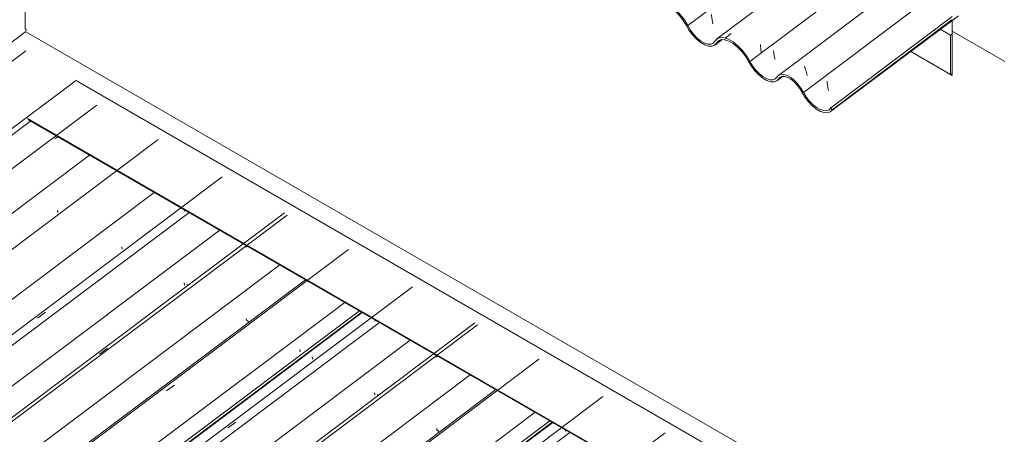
# Model space of a CAD drawing. Header units: metres. Extents: x -16.8 to 29.9, y -11.9 to 37.1.
# Tile 131 of 202: x 20.811 to 22.861, y -4.815 to -3.952. Entities that reach past the tile are written whole.
import ezdxf

# ---------------------------------------------------------------- set-up
doc = ezdxf.new("R2010")
doc.units = ezdxf.units.M
for name, color, linetype, lineweight in [('A-GLAZ-CWMG', 7, 'Continuous', 5), ('A-ROOF-OTLN', 7, 'Continuous', 5), ('A-WALL', 7, 'Continuous', 5), ('I-WALL', 7, 'Continuous', 5)]:
    doc.layers.add(name, color=color, linetype=linetype, lineweight=lineweight)

# ---------------------------------------------------------------- blocks, each defined once
blk = doc.blocks.new('FP_674-ISO_04')
at = {"layer": 'A-GLAZ-CWMG'}
blk.add_line((4.5656, -4.1297), (2.508, -5.6741), dxfattribs=at)
at = {"layer": 'A-GLAZ-CWMG', "color": 9, "true_color": 0xc0c0c0}
blk.add_line((4.4783, -4.2002), (4.4845, -4.1957), dxfattribs=at)
blk = doc.blocks.new('FP_675-ISO_04')
at = {"layer": 'A-GLAZ-CWMG', "color": 9, "true_color": 0xc0c0c0}
for p, q in [((4.4834, -4.349), (4.4836, -4.3496)), ((4.4836, -4.3496), (4.4838, -4.3502)), ((4.4838, -4.3502), (4.484, -4.3507)), ((4.484, -4.3507), (4.4841, -4.3511)), ((4.4841, -4.3511), (4.4842, -4.3516)), ((4.4842, -4.3516), (4.4844, -4.3519)), ((4.4844, -4.3519), (4.4844, -4.3523)), ((4.4844, -4.3523), (4.4845, -4.3526)), ((4.4845, -4.3526), (4.4845, -4.3529)), ((4.4845, -4.3529), (4.4846, -4.3531)), ((4.4846, -4.3531), (4.4845, -4.3533)), ((4.4845, -4.3533), (4.4845, -4.3535)), ((4.4845, -4.3535), (4.4845, -4.3536))]:
    blk.add_line(p, q, dxfattribs=at)
blk = doc.blocks.new('FP_676-ISO_04')
at = {"layer": 'A-GLAZ-CWMG'}
blk.add_line((4.6936, -4.2013), (2.6359, -5.7457), dxfattribs=at)
blk = doc.blocks.new('FP_677-ISO_04')
at = {"layer": 'A-GLAZ-CWMG', "color": 9, "true_color": 0xc0c0c0}
for p, q in [((4.6174, -4.4254), (4.6176, -4.426)), ((4.6176, -4.426), (4.6178, -4.4265)), ((4.6178, -4.4265), (4.6179, -4.427)), ((4.6179, -4.427), (4.6181, -4.4275)), ((4.6181, -4.4275), (4.6182, -4.4279)), ((4.6182, -4.4279), (4.6183, -4.4283)), ((4.6183, -4.4283), (4.6184, -4.4287)), ((4.6184, -4.4287), (4.6185, -4.429)), ((4.6185, -4.4297), (4.6184, -4.4298)), ((4.6184, -4.4298), (4.6184, -4.43)), ((4.6185, -4.429), (4.6185, -4.4292)), ((4.6185, -4.4292), (4.6185, -4.4295)), ((4.6185, -4.4295), (4.6185, -4.4297))]:
    blk.add_line(p, q, dxfattribs=at)
blk = doc.blocks.new('FP_678-ISO_04')
at = {"layer": 'A-GLAZ-CWMG'}
blk.add_line((4.8267, -4.2791), (2.769, -5.8235), dxfattribs=at)
at = {"layer": 'A-GLAZ-CWMG', "color": 9, "true_color": 0xc0c0c0}
for p, q in [((4.7473, -4.3509), (4.7499, -4.3489)), ((4.4419, -4.5732), (4.4587, -4.561))]:
    blk.add_line(p, q, dxfattribs=at)
blk = doc.blocks.new('FP_679-ISO_04')
at = {"layer": 'A-GLAZ-CWMG', "color": 9, "true_color": 0xc0c0c0}
for p, q in [((4.7474, -4.5002), (4.7476, -4.5008)), ((4.7476, -4.5008), (4.7478, -4.5013)), ((4.7478, -4.5013), (4.748, -4.5018)), ((4.748, -4.5018), (4.7481, -4.5023)), ((4.7481, -4.5023), (4.7482, -4.5027)), ((4.7482, -4.5027), (4.7483, -4.5031)), ((4.7483, -4.5031), (4.7484, -4.5035)), ((4.7484, -4.5035), (4.7485, -4.5038)), ((4.7485, -4.5046), (4.7484, -4.5048)), ((4.7485, -4.5038), (4.7485, -4.5041)), ((4.7485, -4.5041), (4.7485, -4.5043)), ((4.7485, -4.5043), (4.7485, -4.5045)), ((4.7485, -4.5045), (4.7485, -4.5046))]:
    blk.add_line(p, q, dxfattribs=at)
blk = doc.blocks.new('FP_680-ISO_04')
at = {"layer": 'A-GLAZ-CWMG'}
blk.add_line((4.9566, -4.3542), (2.8989, -5.8986), dxfattribs=at)
at = {"layer": 'A-GLAZ-CWMG', "color": 9, "true_color": 0xc0c0c0}
for p, q in [((4.8764, -4.4258), (4.8793, -4.4236)), ((4.5711, -4.6483), (4.5879, -4.636))]:
    blk.add_line(p, q, dxfattribs=at)
blk = doc.blocks.new('FP_681-ISO_04')
at = {"layer": 'A-GLAZ-CWMG', "color": 9, "true_color": 0xc0c0c0}
for p, q in [((4.8768, -4.5747), (4.877, -4.5753)), ((4.877, -4.5753), (4.8772, -4.5758)), ((4.8772, -4.5758), (4.8773, -4.5763)), ((4.8773, -4.5763), (4.8775, -4.5768)), ((4.8775, -4.5768), (4.8776, -4.5772)), ((4.8776, -4.5772), (4.8777, -4.5776)), ((4.8777, -4.5776), (4.8778, -4.5779)), ((4.8778, -4.5779), (4.8778, -4.5782)), ((4.8778, -4.5782), (4.8779, -4.5785)), ((4.8779, -4.5789), (4.8778, -4.5791)), ((4.8778, -4.5791), (4.8778, -4.5792)), ((4.8779, -4.5785), (4.8779, -4.5788)), ((4.8779, -4.5788), (4.8779, -4.5789))]:
    blk.add_line(p, q, dxfattribs=at)
blk = doc.blocks.new('FP_682-ISO_04')
at = {"layer": 'A-GLAZ-CWMG'}
blk.add_line((5.0004, -4.4935), (3.0271, -5.9746), dxfattribs=at)
blk = doc.blocks.new('FP_683-ISO_04')
at = {"layer": 'A-GLAZ-CWMG', "color": 9, "true_color": 0xc0c0c0}
for p, q in [((4.9883, -4.6389), (4.9885, -4.6395)), ((4.9885, -4.6395), (4.9887, -4.64)), ((4.9887, -4.64), (4.9889, -4.6405)), ((4.9889, -4.6405), (4.989, -4.641)), ((4.989, -4.641), (4.9892, -4.6414)), ((4.9892, -4.6414), (4.9893, -4.6418)), ((4.9893, -4.6418), (4.9893, -4.6422)), ((4.9893, -4.6422), (4.9894, -4.6425)), ((4.9894, -4.6425), (4.9894, -4.6427)), ((4.9894, -4.6427), (4.9895, -4.643)), ((4.9895, -4.6432), (4.9894, -4.6433)), ((4.9894, -4.6433), (4.9894, -4.6434)), ((4.9895, -4.643), (4.9895, -4.6432)), ((4.2647, -5.187), (4.2634, -5.1877)), ((4.2659, -5.1862), (4.2647, -5.187)), ((4.2672, -5.1854), (4.2659, -5.1862)), ((4.2683, -5.1846), (4.2672, -5.1854)), ((4.2525, -5.192), (4.2511, -5.1924)), ((4.254, -5.1916), (4.2525, -5.192)), ((4.2554, -5.1911), (4.254, -5.1916)), ((4.2568, -5.1907), (4.2554, -5.1911)), ((4.2581, -5.1901), (4.2568, -5.1907)), ((4.2595, -5.1896), (4.2581, -5.1901)), ((4.2608, -5.189), (4.2595, -5.1896)), ((4.2621, -5.1883), (4.2608, -5.189)), ((4.2634, -5.1877), (4.2621, -5.1883))]:
    blk.add_line(p, q, dxfattribs=at)
blk = doc.blocks.new('FP_684-ISO_04')
at = {"layer": 'A-GLAZ-CWMG'}
blk.add_line((3.1355, -6.0501), (5.1185, -4.5617), dxfattribs=at)
blk = doc.blocks.new('Rectangular Mullion - Telha Fibrocimento - Ondulada-1868137-ISO_04')
at = {"layer": 'A-GLAZ-CWMG', "true_color": 0xc0c0c0}
h = blk.add_hatch(dxfattribs=at)
h.set_pattern_fill('FP_72', color=9, style=0, pattern_type=2)
h.set_pattern_definition([(352.943, (3.936, -7.038), (0.5141535, 0.073651), [0.02137, -0.36719, 0.02137, -2.44]), (352.943, (3.936, -7.038), (0.5141535, 0.073651), [-0.40993, -0.36719, 0.02137, -0.75575, -1.295]), (352.943, (3.936, -7.038), (0.5141535, 0.073651), [-1.554, 0.02137, -0.36719, 0.02137, -0.88527]), (352.943, (3.936, -7.038), (0.5141535, 0.073651), [-1.964, -0.23767, 0.02137, -0.62623]), (116.867, (4.128, -6.993), (-0.368394, 0.452577), [0.02347, -0.40317, 0.02347, -2.679]), (116.867, (4.128, -6.993), (-0.368394, 0.452577), [-0.4501, -0.40317, 0.02347, -0.82981, -1.422]), (116.867, (4.128, -6.993), (-0.368394, 0.452577), [-1.707, 0.02347, -0.40317, 0.02347, -0.97202]), (116.867, (4.128, -6.993), (-0.368394, 0.452577), [-2.157, -0.26096, 0.02347, -0.6876]), (239.918, (4.193, -6.726), (-0.1457585, -0.5262284), [0.02116, -0.36351, 0.02116, -2.415]), (239.918, (4.193, -6.726), (-0.1457585, -0.5262284), [-0.40582, -0.36351, 0.02116, -0.74817, -1.282]), (239.918, (4.193, -6.726), (-0.1457585, -0.5262284), [-1.539, 0.02116, -0.36351, 0.02116, -0.87639]), (239.918, (4.193, -6.726), (-0.1457585, -0.5262284), [-1.944, -0.23528, 0.02116, -0.61995])])
h.paths.add_polyline_path([(3.1389, -6.0462), (5.1175, -4.5611), (5.1126, -4.5583), (3.1359, -6.0419)])
at = {"layer": 'A-GLAZ-CWMG'}
for p, q in [((2.573, -5.7178), (4.5504, -4.2337)), ((2.7081, -5.7958), (4.6854, -4.3117)), ((3.1359, -6.0419), (5.1126, -4.5583)), ((3.1389, -6.0462), (5.1175, -4.5611))]:
    blk.add_line(p, q, dxfattribs=at)
for name in ['FP_674-ISO_04', 'FP_676-ISO_04', 'FP_678-ISO_04', 'FP_675-ISO_04', 'FP_680-ISO_04', 'FP_677-ISO_04', 'FP_682-ISO_04', 'FP_679-ISO_04', 'FP_684-ISO_04', 'FP_681-ISO_04', 'FP_683-ISO_04']:
    blk.add_blockref(name, (0, 0), dxfattribs=at)
blk = doc.blocks.new('FP_692-ISO_04')
at = {"layer": 'A-GLAZ-CWMG'}
blk.add_line((4.7576, -4.3537), (2.784, -5.835), dxfattribs=at)
blk = doc.blocks.new('FP_693-ISO_04')
at = {"layer": 'A-GLAZ-CWMG', "color": 9, "true_color": 0xc0c0c0}
for p, q in [((4.7537, -4.5027), (4.7539, -4.5032)), ((4.7539, -4.5032), (4.7541, -4.5038)), ((4.7541, -4.5038), (4.7543, -4.5043)), ((4.7543, -4.5043), (4.7545, -4.5048)), ((4.7545, -4.5048), (4.7546, -4.5052)), ((4.7546, -4.5052), (4.7547, -4.5056))]:
    blk.add_line(p, q, dxfattribs=at)
blk = doc.blocks.new('FP_694-ISO_04')
at = {"layer": 'A-GLAZ-CWMG'}
blk.add_line((4.9621, -4.3586), (2.9044, -5.903), dxfattribs=at)
blk = doc.blocks.new('FP_695-ISO_04')
at = {"layer": 'A-GLAZ-CWMG', "color": 9, "true_color": 0xc0c0c0}
for p, q in [((4.8799, -4.578), (4.8801, -4.5785)), ((4.8801, -4.5785), (4.8803, -4.5791)), ((4.8803, -4.5791), (4.8805, -4.5796)), ((4.8805, -4.5796), (4.8806, -4.5801)), ((4.8806, -4.5801), (4.8807, -4.5805)), ((4.8807, -4.5805), (4.8808, -4.5809)), ((4.8808, -4.5809), (4.8809, -4.5812)), ((4.8809, -4.5812), (4.881, -4.5815)), ((4.881, -4.5824), (4.8809, -4.5825)), ((4.881, -4.5815), (4.881, -4.5818)), ((4.881, -4.5818), (4.881, -4.582)), ((4.881, -4.582), (4.881, -4.5822)), ((4.881, -4.5822), (4.881, -4.5824))]:
    blk.add_line(p, q, dxfattribs=at)
blk = doc.blocks.new('FP_696-ISO_04')
at = {"layer": 'A-GLAZ-CWMG'}
blk.add_line((5.0901, -4.4302), (3.0324, -5.9746), dxfattribs=at)
at = {"layer": 'A-GLAZ-CWMG', "color": 9, "true_color": 0xc0c0c0}
blk.add_line((4.7106, -4.7249), (4.7275, -4.7127), dxfattribs=at)
blk = doc.blocks.new('FP_697-ISO_04')
at = {"layer": 'A-GLAZ-CWMG', "color": 9, "true_color": 0xc0c0c0}
for p, q in [((5.0139, -4.6543), (5.0141, -4.6549)), ((5.0141, -4.6549), (5.0143, -4.6555)), ((5.0143, -4.6555), (5.0144, -4.656)), ((5.0144, -4.656), (5.0146, -4.6564)), ((5.0146, -4.6564), (5.0147, -4.6569)), ((5.0147, -4.6569), (5.0148, -4.6572)), ((5.0148, -4.6572), (5.0149, -4.6576)), ((5.0149, -4.6576), (5.015, -4.6579)), ((5.015, -4.6586), (5.0149, -4.6587)), ((5.0149, -4.6587), (5.0149, -4.6589)), ((5.015, -4.6579), (5.015, -4.6582)), ((5.015, -4.6582), (5.015, -4.6584)), ((5.015, -4.6584), (5.015, -4.6586))]:
    blk.add_line(p, q, dxfattribs=at)
blk = doc.blocks.new('FP_698-ISO_04')
at = {"layer": 'A-GLAZ-CWMG'}
blk.add_line((5.2232, -4.508), (3.1655, -6.0524), dxfattribs=at)
at = {"layer": 'A-GLAZ-CWMG', "color": 9, "true_color": 0xc0c0c0}
for p, q in [((5.1442, -4.5799), (5.1468, -4.578)), ((4.8386, -4.8021), (4.8554, -4.7898))]:
    blk.add_line(p, q, dxfattribs=at)
blk = doc.blocks.new('FP_699-ISO_04')
at = {"layer": 'A-GLAZ-CWMG', "color": 9, "true_color": 0xc0c0c0}
for p, q in [((5.1439, -4.7292), (5.1441, -4.7297)), ((5.1441, -4.7297), (5.1443, -4.7303)), ((5.1443, -4.7303), (5.1445, -4.7308)), ((5.1445, -4.7308), (5.1446, -4.7312)), ((5.1446, -4.7312), (5.1447, -4.7317)), ((5.1447, -4.7317), (5.1448, -4.7321)), ((5.1448, -4.7321), (5.1449, -4.7324)), ((5.1449, -4.7324), (5.145, -4.7327)), ((5.145, -4.7335), (5.1449, -4.7337)), ((5.145, -4.7327), (5.145, -4.733)), ((5.145, -4.733), (5.145, -4.7332)), ((5.145, -4.7332), (5.145, -4.7334)), ((5.145, -4.7334), (5.145, -4.7335))]:
    blk.add_line(p, q, dxfattribs=at)
blk = doc.blocks.new('FP_700-ISO_04')
at = {"layer": 'A-GLAZ-CWMG'}
blk.add_line((5.3531, -4.5832), (3.2954, -6.1276), dxfattribs=at)
at = {"layer": 'A-GLAZ-CWMG', "color": 9, "true_color": 0xc0c0c0}
blk.add_line((5.2733, -4.6548), (5.2761, -4.6527), dxfattribs=at)
blk = doc.blocks.new('FP_701-ISO_04')
at = {"layer": 'A-GLAZ-CWMG', "color": 9, "true_color": 0xc0c0c0}
for p, q in [((5.2733, -4.8036), (5.2735, -4.8042)), ((5.2735, -4.8042), (5.2737, -4.8047)), ((5.2737, -4.8047), (5.2738, -4.8052)), ((5.2738, -4.8052), (5.274, -4.8057)), ((5.274, -4.8057), (5.2741, -4.8061)), ((5.2741, -4.8061), (5.2742, -4.8065)), ((5.2742, -4.8065), (5.2743, -4.8069)), ((5.2743, -4.8069), (5.2744, -4.8072)), ((5.2744, -4.8079), (5.2743, -4.808)), ((5.2743, -4.808), (5.2743, -4.8081)), ((5.2744, -4.8072), (5.2744, -4.8074)), ((5.2744, -4.8074), (5.2744, -4.8077)), ((5.2744, -4.8077), (5.2744, -4.8079))]:
    blk.add_line(p, q, dxfattribs=at)
blk = doc.blocks.new('FP_702-ISO_04')
at = {"layer": 'A-GLAZ-CWMG'}
blk.add_line((5.3969, -4.7224), (3.4236, -6.2035), dxfattribs=at)
blk = doc.blocks.new('FP_704-ISO_04')
at = {"layer": 'A-GLAZ-CWMG'}
blk.add_line((3.532, -6.279), (5.515, -4.7906), dxfattribs=at)
blk = doc.blocks.new('Rectangular Mullion - Telha Fibrocimento - Ondulada-V687-ISO_04')
at = {"layer": 'A-GLAZ-CWMG', "true_color": 0xc0c0c0}
h = blk.add_hatch(dxfattribs=at)
h.set_pattern_fill('FP_73', color=9, style=0, pattern_type=2)
h.set_pattern_definition([(352.943, (4.106, -6.944), (0.5141535, 0.073651), [0.02137, -0.36719, 0.02137, -2.44]), (352.943, (4.106, -6.944), (0.5141535, 0.073651), [-0.40993, -0.36719, 0.02137, -0.75575, -1.295]), (352.943, (4.106, -6.944), (0.5141535, 0.073651), [-1.554, 0.02137, -0.36719, 0.02137, -0.88527]), (352.943, (4.106, -6.944), (0.5141535, 0.073651), [-1.964, -0.23767, 0.02137, -0.62623]), (116.867, (4.299, -6.899), (-0.368394, 0.452577), [0.02347, -0.40317, 0.02347, -2.679]), (116.867, (4.299, -6.899), (-0.368394, 0.452577), [-0.4501, -0.40317, 0.02347, -0.82981, -1.422]), (116.867, (4.299, -6.899), (-0.368394, 0.452577), [-1.707, 0.02347, -0.40317, 0.02347, -0.97202]), (116.867, (4.299, -6.899), (-0.368394, 0.452577), [-2.157, -0.26096, 0.02347, -0.6876]), (239.918, (4.363, -6.632), (-0.1457585, -0.526228), [0.02116, -0.36351, 0.02116, -2.415]), (239.918, (4.363, -6.632), (-0.1457585, -0.526228), [-0.40582, -0.36351, 0.02116, -0.74817, -1.282]), (239.918, (4.363, -6.632), (-0.1457585, -0.526228), [-1.539, 0.02116, -0.36351, 0.02116, -0.87639]), (239.918, (4.363, -6.632), (-0.1457585, -0.526228), [-1.944, -0.23528, 0.02116, -0.61995])])
h.paths.add_polyline_path([(3.5354, -6.2751), (5.514, -4.7901), (5.5091, -4.7872), (3.5324, -6.2709)])
at = {"layer": 'A-GLAZ-CWMG'}
for p, q in [((2.8444, -5.8745), (4.8217, -4.3904)), ((2.9695, -5.9467), (4.9468, -4.4626)), ((3.1045, -6.0247), (5.0819, -4.5406)), ((3.5324, -6.2709), (5.5091, -4.7872)), ((3.5354, -6.2751), (5.514, -4.7901))]:
    blk.add_line(p, q, dxfattribs=at)
for name in ['FP_692-ISO_04', 'FP_694-ISO_04', 'FP_696-ISO_04', 'FP_693-ISO_04', 'FP_698-ISO_04', 'FP_695-ISO_04', 'FP_700-ISO_04', 'FP_697-ISO_04', 'FP_702-ISO_04', 'FP_699-ISO_04', 'FP_704-ISO_04', 'FP_701-ISO_04']:
    blk.add_blockref(name, (0, 0), dxfattribs=at)
blk = doc.blocks.new('FP_712-ISO_04')
at = {"layer": 'A-GLAZ-CWMG'}
blk.add_line((5.1541, -4.5826), (3.1805, -6.0639), dxfattribs=at)
blk = doc.blocks.new('FP_713-ISO_04')
at = {"layer": 'A-GLAZ-CWMG', "color": 9, "true_color": 0xc0c0c0}
for p, q in [((5.1502, -4.7316), (5.1504, -4.7322)), ((5.1504, -4.7322), (5.1506, -4.7327)), ((5.1506, -4.7327), (5.1508, -4.7332)), ((5.1508, -4.7332), (5.1509, -4.7337)), ((5.1509, -4.7337), (5.1511, -4.7341)), ((5.1511, -4.7341), (5.1512, -4.7345))]:
    blk.add_line(p, q, dxfattribs=at)
blk = doc.blocks.new('FP_714-ISO_04')
at = {"layer": 'A-GLAZ-CWMG'}
blk.add_line((5.3586, -4.5875), (3.3009, -6.1319), dxfattribs=at)
blk = doc.blocks.new('FP_715-ISO_04')
at = {"layer": 'A-GLAZ-CWMG', "color": 9, "true_color": 0xc0c0c0}
for p, q in [((5.2764, -4.8069), (5.2766, -4.8075)), ((5.2766, -4.8075), (5.2768, -4.808)), ((5.2768, -4.808), (5.277, -4.8085)), ((5.277, -4.8085), (5.2771, -4.809)), ((5.2771, -4.809), (5.2772, -4.8094)), ((5.2772, -4.8094), (5.2773, -4.8098)), ((5.2773, -4.8098), (5.2774, -4.8102)), ((5.2774, -4.8102), (5.2775, -4.8105)), ((5.2775, -4.8113), (5.2774, -4.8114)), ((5.2775, -4.8105), (5.2775, -4.8107)), ((5.2775, -4.8107), (5.2775, -4.811)), ((5.2775, -4.811), (5.2775, -4.8112)), ((5.2775, -4.8112), (5.2775, -4.8113))]:
    blk.add_line(p, q, dxfattribs=at)
blk = doc.blocks.new('FP_716-ISO_04')
at = {"layer": 'A-GLAZ-CWMG'}
blk.add_line((5.4865, -4.6591), (3.4289, -6.2035), dxfattribs=at)
blk = doc.blocks.new('FP_718-ISO_04')
at = {"layer": 'A-GLAZ-CWMG'}
blk.add_line((5.6197, -4.7369), (3.562, -6.2813), dxfattribs=at)
at = {"layer": 'A-GLAZ-CWMG', "color": 9, "true_color": 0xc0c0c0}
blk.add_line((5.5412, -4.8089), (5.5436, -4.8071), dxfattribs=at)
blk = doc.blocks.new('FP_720-ISO_04')
at = {"layer": 'A-GLAZ-CWMG'}
blk.add_line((5.7495, -4.8121), (3.6919, -6.3565), dxfattribs=at)
blk = doc.blocks.new('Rectangular Mullion - Telha Fibrocimento - Ondulada-V707-ISO_04')
at = {"layer": 'A-GLAZ-CWMG'}
for p, q in [((3.2409, -6.1034), (5.2182, -4.6193)), ((3.366, -6.1756), (5.3433, -4.6915)), ((3.501, -6.2536), (5.4784, -4.7695))]:
    blk.add_line(p, q, dxfattribs=at)
for name in ['FP_712-ISO_04', 'FP_714-ISO_04', 'FP_716-ISO_04', 'FP_713-ISO_04', 'FP_718-ISO_04', 'FP_715-ISO_04', 'FP_720-ISO_04']:
    blk.add_blockref(name, (0, 0), dxfattribs=at)
blk = doc.blocks.new('FP_732-ISO_04')
at = {"layer": 'A-GLAZ-CWMG'}
blk.add_line((5.5505, -4.8115), (3.5769, -6.2928), dxfattribs=at)
blk = doc.blocks.new('Rectangular Mullion - Telha Fibrocimento - Ondulada-V727-ISO_04')
at = {"layer": 'A-GLAZ-CWMG'}
blk.add_blockref('FP_732-ISO_04', (0, 0), dxfattribs=at)
blk = doc.blocks.new('FP_861-ISO_04')
at = {"layer": 'A-GLAZ-CWMG', "color": 9, "true_color": 0xc0c0c0}
for p, q in [((7.1011, -3.017), (7.1014, -3.0184)), ((7.1014, -3.0184), (7.1017, -3.0198)), ((7.1017, -3.0198), (7.102, -3.0211)), ((7.102, -3.0211), (7.1024, -3.0224)), ((7.1024, -3.0224), (7.1027, -3.0236)), ((7.1027, -3.0236), (7.103, -3.0249)), ((7.103, -3.0249), (7.1033, -3.0261)), ((7.1033, -3.0261), (7.1037, -3.0273)), ((7.1037, -3.0273), (7.104, -3.0284)), ((7.104, -3.0284), (7.1043, -3.0296)), ((7.1043, -3.0296), (7.1047, -3.0306)), ((7.1047, -3.0306), (7.105, -3.0317)), ((7.105, -3.0317), (7.1053, -3.0327)), ((6.8712, -3.1745), (6.8714, -3.1761)), ((6.8714, -3.1761), (6.8716, -3.1776)), ((6.8716, -3.1776), (6.8718, -3.1791)), ((6.8718, -3.1791), (6.872, -3.1806)), ((6.872, -3.1806), (6.8722, -3.1821)), ((6.8722, -3.1821), (6.8725, -3.1835)), ((6.8725, -3.1835), (6.8727, -3.185)), ((6.8727, -3.185), (6.873, -3.1864)), ((6.873, -3.1864), (6.8733, -3.1878)), ((6.8733, -3.1878), (6.8736, -3.1892)), ((6.8736, -3.1892), (6.8739, -3.1905)), ((6.8739, -3.1905), (6.8742, -3.1918)), ((6.8742, -3.1918), (6.8745, -3.1931)), ((6.7669, -3.299), (6.7671, -3.2995)), ((6.7671, -3.2995), (6.7673, -3.3)), ((6.7673, -3.3), (6.7674, -3.3004)), ((6.7674, -3.3004), (6.7675, -3.3008)), ((6.7675, -3.3008), (6.7676, -3.3012)), ((6.7676, -3.3012), (6.7676, -3.3015)), ((6.7676, -3.3015), (6.7677, -3.3018)), ((6.7677, -3.3022), (6.7676, -3.3024)), ((6.7677, -3.3018), (6.7677, -3.302)), ((6.7677, -3.302), (6.7677, -3.3022)), ((6.2168, -3.6528), (6.2157, -3.6522)), ((6.218, -3.6534), (6.2168, -3.6528)), ((6.2191, -3.654), (6.218, -3.6534)), ((6.2203, -3.6545), (6.2191, -3.654)), ((6.2215, -3.6551), (6.2203, -3.6545)), ((6.2227, -3.6556), (6.2215, -3.6551)), ((6.224, -3.6562), (6.2227, -3.6556)), ((6.2252, -3.6567), (6.224, -3.6562)), ((6.2265, -3.6573), (6.2252, -3.6567)), ((6.2278, -3.6578), (6.2265, -3.6573)), ((6.2291, -3.6583), (6.2278, -3.6578)), ((5.8457, -3.9411), (5.8459, -3.9427)), ((5.8459, -3.9427), (5.846, -3.9442)), ((5.846, -3.9442), (5.8462, -3.9458)), ((5.8462, -3.9458), (5.8464, -3.9473)), ((5.8464, -3.9473), (5.8466, -3.9488)), ((5.8466, -3.9488), (5.8468, -3.9503)), ((5.8468, -3.9503), (5.847, -3.9517)), ((5.847, -3.9517), (5.8473, -3.9532)), ((5.8473, -3.9532), (5.8475, -3.9546)), ((5.8475, -3.9546), (5.8478, -3.9561)), ((5.8478, -3.9561), (5.8481, -3.9575)), ((5.8481, -3.9575), (5.8484, -3.9588)), ((5.8484, -3.9588), (5.8487, -3.9602))]:
    blk.add_line(p, q, dxfattribs=at)
blk = doc.blocks.new('FP_862-ISO_04')
at = {"layer": 'A-GLAZ-CWMG'}
for p, q in [((7.2715, -2.9301), (6.8016, -3.2827)), ((6.3472, -3.6238), (5.8569, -3.9917))]:
    blk.add_line(p, q, dxfattribs=at)
at = {"layer": 'A-GLAZ-CWMG', "color": 9, "true_color": 0xc0c0c0}
for p, q in [((7.1945, -3.0446), (7.2113, -3.0327)), ((6.825, -3.2665), (6.8231, -3.2673)), ((6.8269, -3.2658), (6.825, -3.2665)), ((6.8288, -3.2651), (6.8269, -3.2658)), ((6.8308, -3.2645), (6.8288, -3.2651)), ((6.8328, -3.264), (6.8308, -3.2645)), ((6.8348, -3.2635), (6.8328, -3.264)), ((6.2929, -3.7184), (6.2934, -3.7203)), ((6.2934, -3.7203), (6.2939, -3.7222)), ((6.2939, -3.7222), (6.2943, -3.7241)), ((6.2943, -3.7241), (6.2947, -3.7261)), ((6.2947, -3.7261), (6.2951, -3.728)), ((6.2951, -3.728), (6.2955, -3.73)), ((6.2955, -3.73), (6.2959, -3.7321)), ((6.2959, -3.7321), (6.2963, -3.7341)), ((6.2963, -3.7341), (6.2966, -3.7362)), ((6.2966, -3.7362), (6.2969, -3.7382)), ((6.2969, -3.7382), (6.2972, -3.7403)), ((6.0733, -3.8453), (6.0901, -3.8332)), ((6.0227, -3.8665), (6.021, -3.8676)), ((6.0244, -3.8654), (6.0227, -3.8665)), ((6.0261, -3.8645), (6.0244, -3.8654)), ((6.0279, -3.8635), (6.0261, -3.8645)), ((6.0521, -3.8694), (6.0526, -3.8708)), ((6.0526, -3.8708), (6.0531, -3.8722)), ((6.0531, -3.8722), (6.0537, -3.8736)), ((6.0537, -3.8736), (6.0542, -3.8751)), ((6.0542, -3.8751), (6.0548, -3.8766)), ((6.0548, -3.8766), (6.0553, -3.8782)), ((6.0553, -3.8782), (6.0558, -3.8798)), ((6.0558, -3.8798), (6.0564, -3.8814)), ((6.0564, -3.8814), (6.0569, -3.8831)), ((6.0569, -3.8831), (6.0574, -3.8848)), ((6.0574, -3.8848), (6.058, -3.8865)), ((5.8747, -3.9893), (5.8865, -3.9807)), ((5.9476, -4.0032), (5.9479, -4.0054)), ((5.9479, -4.0054), (5.9481, -4.0077)), ((5.9481, -4.0077), (5.9483, -4.01)), ((5.9483, -4.01), (5.9485, -4.0123)), ((5.9485, -4.0123), (5.9487, -4.0146)), ((5.9487, -4.0146), (5.9488, -4.0169)), ((5.9488, -4.0169), (5.9489, -4.0192)), ((5.9489, -4.0192), (5.9489, -4.0216))]:
    blk.add_line(p, q, dxfattribs=at)
blk = doc.blocks.new('FP_863-ISO_04')
at = {"layer": 'A-GLAZ-CWMG', "color": 9, "true_color": 0xc0c0c0}
for p, q in [((6.3465, -3.7274), (6.3453, -3.7268)), ((5.975, -4.0156), (5.9751, -4.0172)), ((5.9751, -4.0172), (5.9753, -4.0187)), ((5.9753, -4.0187), (5.9754, -4.0202)), ((5.9754, -4.0202), (5.9756, -4.0218)), ((5.9756, -4.0218), (5.9758, -4.0233)), ((5.9758, -4.0233), (5.9761, -4.0247)), ((5.9761, -4.0247), (5.9763, -4.0262)), ((5.9763, -4.0262), (5.9765, -4.0277)), ((5.9765, -4.0277), (5.9768, -4.0291)), ((5.9768, -4.0291), (5.9771, -4.0305)), ((5.9771, -4.0305), (5.9774, -4.0319)), ((5.9774, -4.0319), (5.9777, -4.0333)), ((5.9777, -4.0333), (5.978, -4.0346))]:
    blk.add_line(p, q, dxfattribs=at)
blk = doc.blocks.new('FP_864-ISO_04')
at = {"layer": 'A-GLAZ-CWMG'}
blk.add_line((6.3472, -3.796), (5.9852, -4.0676), dxfattribs=at)
at = {"layer": 'A-GLAZ-CWMG', "color": 9, "true_color": 0xc0c0c0}
for p, q in [((6.1472, -3.945), (6.1472, -3.9451)), ((6.1472, -3.9451), (6.1472, -3.9452)), ((6.1472, -3.9452), (6.1473, -3.9454)), ((6.1473, -3.9454), (6.1474, -3.9456)), ((6.1474, -3.9456), (6.1475, -3.9458)), ((6.1475, -3.9458), (6.1476, -3.9461)), ((6.1476, -3.9461), (6.1478, -3.9464)), ((6.1478, -3.9464), (6.1479, -3.9467)), ((6.0392, -4.0491), (6.0397, -4.0503)), ((6.0397, -4.0503), (6.0401, -4.0515)), ((6.0401, -4.0515), (6.0406, -4.0527)), ((6.0406, -4.0527), (6.041, -4.054)), ((6.041, -4.054), (6.0415, -4.0553)), ((6.0415, -4.0553), (6.0419, -4.0566)), ((6.0419, -4.0566), (6.0424, -4.0579)), ((6.0424, -4.0579), (6.0428, -4.0593)), ((6.0428, -4.0593), (6.0432, -4.0607)), ((6.0432, -4.0607), (6.0436, -4.0621)), ((6.0436, -4.0621), (6.044, -4.0636)), ((6.044, -4.0636), (6.0444, -4.065)), ((6.0444, -4.065), (6.0448, -4.0665)), ((6.0448, -4.0665), (6.0452, -4.0681))]:
    blk.add_line(p, q, dxfattribs=at)
blk = doc.blocks.new('FP_865-ISO_04')
at = {"layer": 'A-GLAZ-CWMG', "color": 9, "true_color": 0xc0c0c0}
for p, q in [((6.0864, -4.0798), (6.0866, -4.0814)), ((6.0866, -4.0814), (6.0867, -4.0829)), ((6.0867, -4.0829), (6.0869, -4.0845)), ((6.0869, -4.0845), (6.0871, -4.086)), ((6.0871, -4.086), (6.0873, -4.0875)), ((6.0873, -4.0875), (6.0875, -4.089)), ((6.0875, -4.089), (6.0878, -4.0905)), ((6.0878, -4.0905), (6.088, -4.0919)), ((6.088, -4.0919), (6.0883, -4.0934)), ((6.0883, -4.0934), (6.0886, -4.0948)), ((6.0886, -4.0948), (6.0888, -4.0962)), ((6.0888, -4.0962), (6.0891, -4.0975)), ((6.0891, -4.0975), (6.0895, -4.0989))]:
    blk.add_line(p, q, dxfattribs=at)
blk = doc.blocks.new('FP_866-ISO_04')
at = {"layer": 'A-GLAZ-CWMG'}
blk.add_line((6.0935, -4.1432), (6.3598, -3.9433), dxfattribs=at)
blk = doc.blocks.new('FP_867-ISO_04')
at = {"layer": 'A-GLAZ-CWMG'}
blk.add_line((5.9819, -4.079), (5.9958, -4.0685), dxfattribs=at)
blk = doc.blocks.new('FP_868-ISO_04')
at = {"layer": 'A-GLAZ-CWMG'}
blk.add_line((5.8525, -4.0045), (5.8676, -3.9932), dxfattribs=at)
blk = doc.blocks.new('Rectangular Mullion - Telha Fibrocimento - Ondulada-V848-ISO_04')
at = {"layer": 'A-GLAZ-CWMG', "true_color": 0xc0c0c0}
h = blk.add_hatch(dxfattribs=at)
h.set_pattern_fill('FP_81', color=9, style=0, pattern_type=2)
h.set_pattern_definition([(352.943, (4.871, -6.522), (0.5141535, 0.073651), [0.02137, -0.36719, 0.02137, -2.44]), (352.943, (4.871, -6.522), (0.5141535, 0.073651), [-0.40993, -0.36719, 0.02137, -0.75575, -1.295]), (352.943, (4.871, -6.522), (0.5141535, 0.073651), [-1.554, 0.02137, -0.36719, 0.02137, -0.88527]), (352.943, (4.871, -6.522), (0.5141535, 0.073651), [-1.964, -0.23767, 0.02137, -0.62623]), (116.867, (5.064, -6.477), (-0.368394, 0.452577), [0.02347, -0.40317, 0.02347, -2.679]), (116.867, (5.064, -6.477), (-0.368394, 0.452577), [-0.4501, -0.40317, 0.02347, -0.82981, -1.422]), (116.867, (5.064, -6.477), (-0.368394, 0.452577), [-1.707, 0.02347, -0.40317, 0.02347, -0.97202]), (116.867, (5.064, -6.477), (-0.368394, 0.452577), [-2.157, -0.26096, 0.02347, -0.6876]), (239.918, (5.129, -6.21), (-0.1457585, -0.5262284), [0.02116, -0.36351, 0.02116, -2.415]), (239.918, (5.129, -6.21), (-0.1457585, -0.5262284), [-0.40582, -0.36351, 0.02116, -0.74817, -1.282]), (239.918, (5.129, -6.21), (-0.1457585, -0.5262284), [-1.539, 0.02116, -0.36351, 0.02116, -0.87639]), (239.918, (5.129, -6.21), (-0.1457585, -0.5262284), [-1.944, -0.23528, 0.02116, -0.61995])])
h.paths.add_polyline_path([(6.0969, -4.1393), (6.3472, -3.9515), (6.3472, -3.945), (6.0942, -4.1354)])
at = {"layer": 'A-GLAZ-CWMG'}
for p, q in [((5.7962, -3.964), (6.333, -3.5611)), ((5.9256, -4.0387), (6.3472, -3.7223)), ((6.0372, -4.1031), (6.3093, -3.8988)), ((6.0939, -4.135), (6.3472, -3.945)), ((6.0969, -4.1393), (6.347, -3.9516)), ((5.8561, -4.0003), (5.8649, -3.9937)), ((5.9854, -4.0749), (5.9917, -4.0702)), ((6.0969, -4.1393), (6.0939, -4.135))]:
    blk.add_line(p, q, dxfattribs=at)
for points in [[(5.7962, -3.964, 0), (5.7893, -3.952, 0), (5.7808, -3.9408, 0), (5.7712, -3.9309, 0), (5.7612, -3.9228, 0), (5.7512, -3.9171, 0), (5.7419, -3.914, 0), (5.7338, -3.9138, 0), (5.7272, -3.9165, 0), (5.7228, -3.9218, 0)], [(5.7262, -3.9252, 0), (5.7303, -3.9204, 0), (5.7363, -3.9181, 0), (5.7438, -3.9183, 0), (5.7523, -3.9211, 0), (5.7614, -3.9264, 0), (5.7706, -3.9337, 0), (5.7793, -3.9428, 0), (5.787, -3.9531, 0), (5.7934, -3.964, 0)], [(5.7934, -3.964, 0), (5.7993, -3.9742, 0), (5.8066, -3.9838, 0), (5.8147, -3.9923, 0), (5.8232, -3.9991, 0), (5.8317, -4.0041, 0), (5.8397, -4.0067, 0), (5.8467, -4.0069, 0), (5.8522, -4.0048, 0), (5.8561, -4.0003, 0)], [(5.8528, -3.9967, 0), (5.8493, -4.0007, 0), (5.8442, -4.0027, 0), (5.8379, -4.0025, 0), (5.8308, -4.0001, 0), (5.8231, -3.9957, 0), (5.8154, -3.9894, 0), (5.8081, -3.9818, 0), (5.8016, -3.9731, 0), (5.7962, -3.964, 0)], [(5.9256, -4.0387, 0), (5.9187, -4.0269, 0), (5.9103, -4.0158, 0), (5.9009, -4.0059, 0), (5.8909, -3.998, 0), (5.8811, -3.9923, 0), (5.8718, -3.9892, 0), (5.8637, -3.9889, 0), (5.8573, -3.9915, 0), (5.8528, -3.9967, 0)], [(5.8561, -4.0003, 0), (5.8602, -3.9955, 0), (5.8662, -3.9932, 0), (5.8736, -3.9934, 0), (5.882, -3.9962, 0), (5.891, -4.0014, 0), (5.9001, -4.0087, 0), (5.9087, -4.0177, 0), (5.9164, -4.0278, 0), (5.9227, -4.0386, 0)], [(5.9227, -4.0386, 0), (5.9287, -4.0487, 0), (5.9359, -4.0582, 0), (5.944, -4.0667, 0), (5.9525, -4.0735, 0), (5.961, -4.0785, 0), (5.9689, -4.0811, 0), (5.9759, -4.0814, 0), (5.9815, -4.0793, 0), (5.9854, -4.0749, 0)], [(5.9821, -4.0713, 0), (5.9786, -4.0752, 0), (5.9735, -4.0772, 0), (5.9673, -4.0769, 0), (5.9601, -4.0745, 0), (5.9525, -4.0701, 0), (5.9448, -4.064, 0), (5.9375, -4.0564, 0), (5.931, -4.0478, 0), (5.9256, -4.0387, 0)], [(6.0372, -4.1031, 0), (6.0319, -4.0942, 0), (6.0256, -4.0858, 0), (6.0184, -4.0784, 0), (6.011, -4.0724, 0), (6.0035, -4.0681, 0), (5.9966, -4.0658, 0), (5.9904, -4.0655, 0), (5.9855, -4.0674, 0), (5.9821, -4.0713, 0)], [(5.9854, -4.0749, 0), (5.9885, -4.0714, 0), (5.9928, -4.0698, 0), (5.9983, -4.07, 0), (6.0045, -4.072, 0), (6.0111, -4.0758, 0), (6.0177, -4.0812, 0), (6.0241, -4.0878, 0), (6.0297, -4.0953, 0), (6.0344, -4.1032, 0)], [(6.0344, -4.1032, 0), (6.0403, -4.1132, 0), (6.0476, -4.1227, 0), (6.0556, -4.131, 0), (6.0641, -4.1378, 0), (6.0725, -4.1427, 0), (6.0804, -4.1453, 0), (6.0874, -4.1456, 0), (6.093, -4.1436, 0), (6.0969, -4.1393, 0)], [(6.0939, -4.135, 0), (6.0905, -4.1392, 0), (6.0855, -4.1413, 0), (6.0793, -4.1412, 0), (6.0721, -4.1389, 0), (6.0644, -4.1346, 0), (6.0567, -4.1285, 0), (6.0493, -4.1209, 0), (6.0426, -4.1123, 0), (6.0372, -4.1031, 0)]]:
    blk.add_polyline3d(points, dxfattribs=at)
for name in ['FP_862-ISO_04', 'FP_861-ISO_04', 'FP_863-ISO_04', 'FP_864-ISO_04', 'FP_866-ISO_04', 'FP_868-ISO_04', 'FP_867-ISO_04', 'FP_865-ISO_04']:
    blk.add_blockref(name, (0, 0), dxfattribs=at)

msp = doc.modelspace()

# ---------------------------------------------------------------- linework, layer by layer
at = {"layer": 'A-ROOF-OTLN'}
for p, q in [((19.0152, -5.334), (20.824, -3.9764)), ((20.8226, -3.9704), (20.8249, -3.9745)), ((20.824, -3.9772), (22.8532, -5.1487)), ((19.0152, -5.3743), (20.824, -4.0167)), ((19.1205, -5.4351), (20.9293, -4.0775)), ((20.9307, -4.0799), (22.8222, -5.172)), ((20.827, -4.1578), (22.7574, -5.2723)), ((20.8288, -4.1602), (22.7576, -5.2738)), ((19.1259, -5.4445), (20.8335, -4.1629))]:
    msp.add_line(p, q, dxfattribs=at)
at = {"layer": 'A-WALL'}
for p, q in [((22.7495, -3.9839), (22.728, -3.9715)), ((22.7495, -3.9839), (22.7529, -3.982)), ((22.7495, -4.0656), (22.7495, -3.9839)), ((22.6665, -4.0177), (22.7495, -4.0656)), ((22.7529, -4.0636), (22.7495, -4.0656))]:
    msp.add_line(p, q, dxfattribs=at)
at = {"layer": 'I-WALL'}
for p, q in [((20.8226, -3.8064), (20.8226, -3.9704)), ((22.7529, -4.0676), (22.7529, -3.9518)), ((22.8625, -4.0386), (22.7529, -3.9754)), ((22.7529, -4.0676), (22.6665, -4.0177))]:
    msp.add_line(p, q, dxfattribs=at)

# ---------------------------------------------------------------- block references
at = {"layer": 'A-GLAZ-CWMG'}
for name in ['Rectangular Mullion - Telha Fibrocimento - Ondulada-V848-ISO_04', 'Rectangular Mullion - Telha Fibrocimento - Ondulada-1868137-ISO_04', 'Rectangular Mullion - Telha Fibrocimento - Ondulada-V687-ISO_04', 'Rectangular Mullion - Telha Fibrocimento - Ondulada-V707-ISO_04', 'Rectangular Mullion - Telha Fibrocimento - Ondulada-V727-ISO_04']:
    msp.add_blockref(name, (16.4058, 0), dxfattribs=at)

doc.saveas('drawing.dxf')
